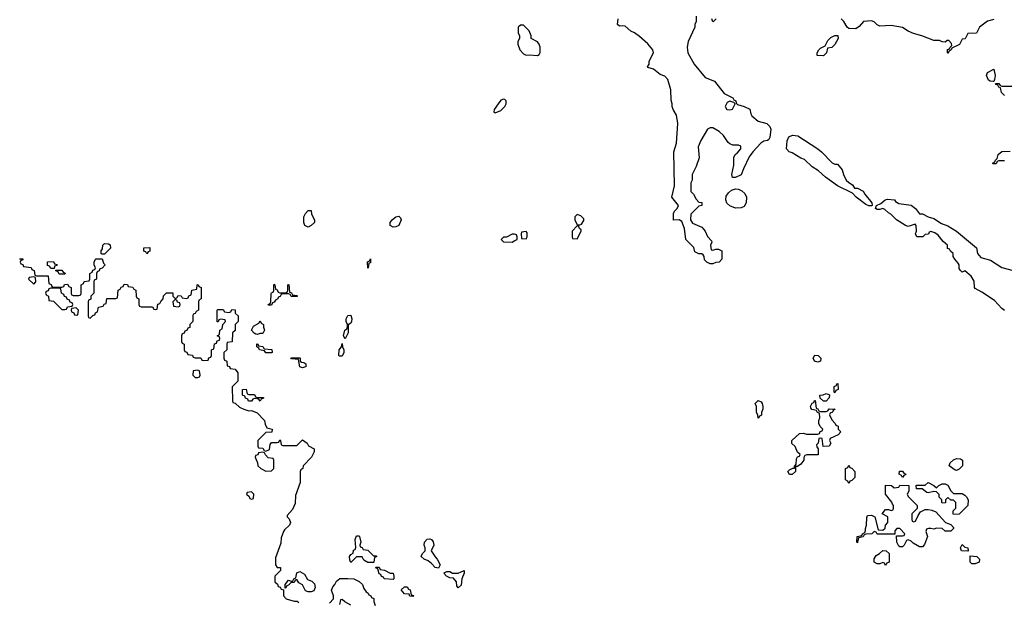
# Model space of a CAD drawing. Header units: inches. Extents: x 2789275 to 2951659, y 860290 to 1033804.
# Tile 159 of 256: x 2840631 to 2847588, y 1013945 to 1018064. Entities that reach past the tile are written whole.
import ezdxf

# ---------------------------------------------------------------- set-up
doc = ezdxf.new("R2010")
doc.units = ezdxf.units.IN
doc.header["$MEASUREMENT"] = 0
doc.layers.add('C8041', color=7, linetype='Continuous')

msp = doc.modelspace()

# ---------------------------------------------------------------- linework, layer by layer
at = {"layer": 'C8041', "color": 2, "elevation": 6}
for points in [[(2845412, 1018090), (2845411.6, 1018051.6), (2845402, 1018030), (2845402, 1018010), (2845354.8, 1017910), (2845347.3, 1017870), (2845351.3, 1017830), (2845397.3, 1017750), (2845475.5, 1017655.5), (2845541, 1017630), (2845610, 1017541), (2845670, 1017511.3), (2845678, 1017498), (2845692, 1017490), (2845692.7, 1017472.7), (2845703.6, 1017463.6), (2845750, 1017451), (2845790.6, 1017430.6), (2845798, 1017398), (2845805.4, 1017385.4), (2845850, 1017346), (2845911.3, 1017330), (2845931.3, 1017310), (2845938, 1017290), (2845932, 1017230), (2845923.6, 1017216.4), (2845914, 1017210), (2845890, 1017205.2), (2845868.1, 1017191.9), (2845811, 1017130), (2845786.4, 1017093.6), (2845744.7, 1017010), (2845730, 1016968), (2845690, 1016948), (2845668.9, 1016948.9), (2845662, 1016970), (2845676.4, 1017036.4), (2845678, 1017090), (2845686, 1017110), (2845700.4, 1017119.6), (2845726, 1017150), (2845726, 1017170), (2845710, 1017178), (2845670, 1017178), (2845650, 1017186), (2845636.4, 1017196.4), (2845604.7, 1017244.7), (2845572.5, 1017272.5), (2845530, 1017299), (2845510, 1017299), (2845492, 1017290), (2845444.7, 1017210), (2845425.4, 1017165.4), (2845431.6, 1017088.4), (2845410, 1017026), (2845382, 1016970), (2845382, 1016930), (2845374, 1016910), (2845374, 1016850), (2845391.6, 1016831.6), (2845410, 1016794), (2845430, 1016774), (2845450.9, 1016770.9), (2845451.3, 1016750), (2845430, 1016746), (2845374, 1016690), (2845372, 1016650), (2845385.4, 1016625.4), (2845450, 1016596), (2845474.8, 1016570), (2845491.3, 1016531.3), (2845519.6, 1016499.6), (2845522, 1016490), (2845512, 1016470), (2845518, 1016438), (2845530, 1016434), (2845550, 1016442), (2845570, 1016442), (2845592, 1016430), (2845592, 1016370), (2845574, 1016350), (2845550, 1016348), (2845530, 1016338), (2845510, 1016338), (2845486, 1016350), (2845470, 1016366), (2845468, 1016390), (2845460.4, 1016400.4), (2845450, 1016408), (2845430, 1016408.7), (2845402, 1016422), (2845394, 1016454), (2845338, 1016510), (2845328.4, 1016588.4), (2845310, 1016638), (2845290, 1016648), (2845250, 1016646), (2845250, 1016694), (2845258, 1016710), (2845278, 1016730), (2845286, 1016750), (2845238, 1016810), (2845257, 1016890), (2845252.3, 1017130), (2845272, 1017190), (2845280.7, 1017330), (2845272.7, 1017390), (2845248.7, 1017430), (2845242, 1017450), (2845242, 1017470), (2845234.6, 1017494.6), (2845232.5, 1017567.5), (2845210, 1017642), (2845190, 1017664), (2845156.5, 1017676.5), (2845110, 1017715.3), (2845070, 1017726), (2845068, 1017730), (2845078, 1017750), (2845078, 1017770), (2845109, 1017830), (2845105.2, 1017850), (2845070, 1017893.2), (2845010, 1017944), (2844975.3, 1017970), (2844950, 1017982.7), (2844910, 1018017.2), (2844890, 1018021.2), (2844870, 1018019), (2844855.3, 1018030), (2844859.3, 1018070)], [(2845552, 1018070), (2845534, 1018050), (2845528.7, 1018048.7), (2845522, 1018070)], [(2847514.8, 1018065.2), (2847470, 1018054), (2847412, 1018010), (2847391.6, 1017968.4), (2847330, 1017966), (2847311.1, 1017928.9), (2847290, 1017926), (2847271.1, 1017888.9), (2847218, 1017862), (2847214, 1017850), (2847198, 1017842), (2847190, 1017826), (2847186, 1017830), (2847187.3, 1017852.7), (2847202, 1017858), (2847206, 1017870), (2847218, 1017882), (2847216.4, 1017896.4), (2847196.4, 1017916.4), (2847183.6, 1017916.4), (2847170, 1017906), (2847148.4, 1017908.4), (2847130, 1017918), (2847090, 1017918), (2847006, 1017950), (2846945.6, 1017965.6), (2846910, 1017982), (2846869.1, 1018009.1), (2846790, 1018024), (2846710, 1018018), (2846690, 1018028), (2846670, 1018048), (2846650, 1018055.3), (2846594, 1018050), (2846563.6, 1018016.4), (2846539.6, 1018000.4), (2846490, 1018002), (2846478, 1018010), (2846455.3, 1018050), (2846435.3, 1018070)], [(2847590, 1017528), (2847568.9, 1017548.9), (2847562, 1017582), (2847550, 1017586), (2847542, 1017602), (2847530, 1017606), (2847526, 1017614), (2847550, 1017614), (2847558, 1017598), (2847570, 1017594), (2847650, 1017594)], [(2847590, 1017066), (2847550, 1017066), (2847538, 1017062), (2847530, 1017046), (2847510, 1017046), (2847506, 1017050), (2847522, 1017058), (2847526, 1017070), (2847538, 1017082), (2847546, 1017110), (2847570, 1017132), (2847630, 1017134)], [(2847590, 1016008.7), (2847570, 1016022), (2847518, 1016078), (2847430, 1016138), (2847383.1, 1016163.1), (2847378, 1016170), (2847374.6, 1016214.6), (2847355.3, 1016250), (2847310, 1016288), (2847290, 1016278), (2847278, 1016290), (2847270, 1016306), (2847268.7, 1016330), (2847263.1, 1016343.1), (2847238, 1016370), (2847228, 1016390), (2847226, 1016410), (2847207.3, 1016427.3), (2847202, 1016442), (2847187.3, 1016447.3), (2847186, 1016470), (2847156.4, 1016496.4), (2847120.4, 1016540.4), (2847096.4, 1016556.4), (2847070, 1016566), (2847058, 1016562), (2847052.7, 1016547.3), (2847030, 1016546), (2847011.6, 1016528.4), (2846970, 1016528), (2846962, 1016550), (2846968, 1016570), (2846966, 1016610), (2846958, 1016618), (2846910, 1016602), (2846890, 1016608.7), (2846826, 1016650), (2846786, 1016690), (2846770, 1016698), (2846743.1, 1016723.1), (2846730, 1016728.7), (2846710, 1016722), (2846690, 1016722), (2846678, 1016730), (2846686, 1016750), (2846716.4, 1016763.6), (2846746, 1016790), (2846764, 1016796), (2846812, 1016790), (2846819.6, 1016779.6), (2846843.6, 1016763.6), (2846930, 1016753.4), (2846961, 1016730), (2846990, 1016692), (2847010, 1016691.3), (2847050.8, 1016670.8), (2847090, 1016658.8), (2847143.5, 1016623.5), (2847190, 1016606.8), (2847250.8, 1016570), (2847392, 1016450), (2847398, 1016410), (2847422, 1016382), (2847490, 1016364.7), (2847570.9, 1016310.9), (2847652, 1016290)], [(2840630, 1016374), (2840652.7, 1016372.7), (2840652.7, 1016367.3), (2840638, 1016362), (2840634, 1016350), (2840638, 1016338), (2840652.7, 1016332.7), (2840658, 1016318), (2840712.7, 1016312.7), (2840718, 1016298), (2840734, 1016290), (2840738, 1016258), (2840750, 1016254), (2840832.7, 1016252.7), (2840838, 1016198), (2840852.7, 1016192.7), (2840858, 1016178), (2840870, 1016174), (2840930, 1016174), (2840942, 1016178), (2840947.3, 1016192.7), (2840970, 1016194), (2840978, 1016178), (2840994, 1016170), (2840994, 1016130), (2840998, 1016118), (2841010, 1016114), (2841050, 1016114), (2841062, 1016118), (2841066, 1016130), (2841066, 1016190), (2841082, 1016198), (2841087.3, 1016212.7), (2841122, 1016218), (2841126, 1016230), (2841126, 1016270), (2841142, 1016278), (2841147.3, 1016292.7), (2841162, 1016298), (2841166, 1016310), (2841158, 1016330), (2841158, 1016350), (2841166, 1016370), (2841170, 1016374), (2841212.7, 1016372.7), (2841223.6, 1016343.6), (2841234, 1016330), (2841212.7, 1016307.3), (2841198, 1016302), (2841192.7, 1016287.3), (2841178, 1016282), (2841174, 1016270), (2841174, 1016230), (2841158, 1016222), (2841154, 1016210), (2841154, 1016130), (2841134, 1016110), (2841132.7, 1016087.3), (2841118, 1016082), (2841114, 1016070), (2841114, 1015970), (2841118, 1015958), (2841130, 1015954), (2841147.3, 1015972.7), (2841162, 1015978), (2841167.3, 1015992.7), (2841182, 1015998), (2841187.3, 1016032.7), (2841222, 1016038), (2841227.3, 1016052.7), (2841242, 1016058), (2841247.3, 1016092.7), (2841310, 1016094), (2841322, 1016098), (2841327.3, 1016152.7), (2841342, 1016158), (2841347.3, 1016172.7), (2841362, 1016178), (2841370, 1016194), (2841392.7, 1016192.7), (2841398, 1016178), (2841430, 1016174), (2841438, 1016158), (2841452.7, 1016152.7), (2841454, 1016110), (2841458, 1016098), (2841474, 1016090), (2841474, 1016050), (2841478, 1016038), (2841490, 1016034), (2841570, 1016034), (2841578, 1016018), (2841590, 1016014), (2841602, 1016018), (2841607.3, 1016052.7), (2841622, 1016058), (2841627.3, 1016072.7), (2841646, 1016090), (2841647.3, 1016112.7), (2841667.3, 1016132.7), (2841712.7, 1016132.7), (2841714, 1016110), (2841730, 1016094), (2841742, 1016098), (2841750, 1016114), (2841772.7, 1016112.7), (2841778, 1016098), (2841810, 1016094), (2841822, 1016098), (2841827.3, 1016112.7), (2841842, 1016118), (2841847.3, 1016152.7), (2841882, 1016158), (2841886, 1016190), (2841892.7, 1016192.7), (2841898, 1016178), (2841914, 1016170), (2841914, 1016090), (2841898, 1016082), (2841894, 1016070), (2841894, 1016010), (2841878, 1016002), (2841870, 1015986), (2841858, 1015982), (2841854, 1015970), (2841854, 1015930), (2841834, 1015910), (2841832.7, 1015887.3), (2841818, 1015882), (2841812.7, 1015867.3), (2841798, 1015862), (2841792.7, 1015847.3), (2841778, 1015842), (2841774, 1015830), (2841774, 1015790), (2841778, 1015778), (2841794, 1015770), (2841794, 1015730), (2841798, 1015718), (2841812.7, 1015712.7), (2841818, 1015698), (2841852.7, 1015692.7), (2841858, 1015678), (2841870, 1015674), (2841910, 1015674), (2841918, 1015658), (2841930, 1015654), (2841962, 1015658), (2841967.3, 1015672.7), (2841982, 1015678), (2841986, 1015690), (2841986, 1015730), (2842002, 1015738), (2842007.3, 1015772.7), (2842022, 1015778), (2842027.3, 1015792.7), (2842042, 1015798), (2842046, 1015810), (2842042, 1015822), (2842026, 1015830), (2842042, 1015838), (2842046, 1015870), (2842062, 1015878), (2842066, 1015910), (2842086, 1015930), (2842082, 1015942), (2842050, 1015946), (2842038, 1015942), (2842032.7, 1015927.3), (2842027.3, 1015927.3), (2842026, 1016010), (2842030, 1016014), (2842070, 1016014), (2842078, 1015998), (2842110, 1015994), (2842122, 1015998), (2842130, 1016014), (2842152.7, 1016012.7), (2842154, 1015990), (2842174, 1015970), (2842174, 1015930), (2842154, 1015910), (2842152.7, 1015867.3), (2842134, 1015850), (2842132.7, 1015787.3), (2842098, 1015782), (2842094, 1015770), (2842094, 1015730), (2842074, 1015710), (2842074, 1015670), (2842078, 1015658), (2842094, 1015650), (2842098, 1015618), (2842112.7, 1015612.7), (2842118, 1015598), (2842152.7, 1015592.7), (2842172.7, 1015567.3), (2842171.6, 1015508.4), (2842132.7, 1015467.3), (2842134, 1015370), (2842138, 1015358), (2842152.7, 1015352.7), (2842183.6, 1015323.6), (2842214, 1015310), (2842250, 1015298), (2842270, 1015302), (2842310, 1015284.7), (2842362, 1015230), (2842364.7, 1015204.7), (2842378, 1015178), (2842414, 1015170), (2842412.7, 1015147.3), (2842370, 1015146), (2842314, 1015090), (2842314, 1015050), (2842318, 1015038), (2842350, 1015034), (2842358, 1015018), (2842370, 1015014), (2842395.3, 1015024.7), (2842400.4, 1015059.6), (2842410, 1015074), (2842450, 1015074), (2842462, 1015078), (2842470, 1015094), (2842474, 1015090), (2842478, 1015058), (2842490, 1015054), (2842590, 1015054), (2842630, 1015094), (2842662, 1015070), (2842671.6, 1015051.6), (2842711.3, 1015030), (2842711.1, 1015008.9), (2842692, 1014970), (2842634, 1014910), (2842632, 1014890), (2842618, 1014882), (2842614, 1014870), (2842612.7, 1014792.7), (2842579.6, 1014700.4), (2842576.9, 1014643.1), (2842559.8, 1014600.2), (2842522, 1014558), (2842522, 1014550), (2842536, 1014536), (2842544.7, 1014510), (2842538, 1014490), (2842502.8, 1014457.2), (2842495.3, 1014444.7), (2842479.6, 1014400.4), (2842476.9, 1014363.1), (2842439.6, 1014260.4), (2842438, 1014210), (2842450, 1014192), (2842474, 1014190), (2842474, 1014170), (2842434, 1014130), (2842434, 1014090), (2842452.7, 1014072.7), (2842458, 1014058), (2842472.7, 1014052.7), (2842478, 1014038), (2842494, 1014034), (2842494, 1013990), (2842514, 1013970), (2842570, 1013952), (2842592.7, 1013952.7), (2842603.6, 1013943.6)], [(2842820.2, 1013939.8), (2842848, 1013970), (2842848.7, 1013990), (2842835.3, 1014030), (2842844.7, 1014055.3), (2842858, 1014070), (2842870, 1014094), (2842892.7, 1014112.7), (2842950, 1014114), (2842991.6, 1014111.6), (2843030, 1014092), (2843054, 1014070), (2843063.6, 1014043.6), (2843079.6, 1014019.6), (2843094, 1014010), (2843098, 1013998), (2843112, 1013992), (2843118, 1013978), (2843132.7, 1013972.7), (2843134, 1013950), (2843143.6, 1013923.6)], [(2842970, 1013926), (2842928.4, 1013948.4), (2842910, 1013966), (2842898, 1013962), (2842892, 1013930)]]:
    msp.add_lwpolyline(points, dxfattribs=at)
at = {"layer": 'C8041', "color": 2}
for points, elevation in [([(2844190, 1018026), (2844170, 1018026), (2844154, 1018010), (2844154, 1017970), (2844162, 1017950), (2844162, 1017930), (2844152, 1017910), (2844152, 1017890), (2844164.7, 1017850), (2844190, 1017822), (2844210, 1017812), (2844230, 1017816), (2844290, 1017811.3), (2844302, 1017818), (2844308.9, 1017831.1), (2844308.9, 1017868.9), (2844302, 1017890), (2844290, 1017908), (2844246, 1017930), (2844246, 1017950), (2844230, 1017986)], 10), ([(2846310, 1017808.7), (2846266, 1017810), (2846266, 1017830), (2846278, 1017850), (2846290, 1017862), (2846322, 1017878), (2846342, 1017918), (2846363.1, 1017936.9), (2846390, 1017952), (2846412.7, 1017952.7), (2846414, 1017930), (2846390.9, 1017889.1), (2846370, 1017868), (2846338, 1017862), (2846332, 1017830)], 6), ([(2847510, 1017626), (2847488.4, 1017628.4), (2847476.4, 1017636.4), (2847462, 1017670), (2847468.7, 1017691.3), (2847514, 1017714), (2847524.7, 1017670), (2847519.6, 1017640.4), (2847514, 1017626)], 6), ([(2844050, 1017502), (2844030, 1017494), (2844011.3, 1017470), (2843984.7, 1017430), (2843982, 1017410), (2843990, 1017404.7), (2844030, 1017422), (2844058, 1017450), (2844068, 1017470), (2844068, 1017490), (2844059, 1017499)], 10), ([(2845650, 1017488), (2845630, 1017478), (2845616, 1017450), (2845628.2, 1017428.2), (2845650, 1017426.8), (2845668.4, 1017431.6), (2845686, 1017470), (2845678, 1017478)], 6), ([(2846390, 1017042), (2846410, 1017042), (2846442, 1017002), (2846451.3, 1016970), (2846472, 1016930), (2846490, 1016912), (2846516.9, 1016896.9), (2846530, 1016874), (2846550, 1016872), (2846590, 1016852), (2846602, 1016830), (2846652, 1016770), (2846654, 1016750), (2846650, 1016748.7), (2846630.9, 1016749.1), (2846610, 1016757.2), (2846542, 1016810), (2846516.5, 1016836.5), (2846409.6, 1016889.6), (2846324, 1016950), (2846275.5, 1016995.5), (2846230, 1017024), (2846176, 1017076), (2846150, 1017085.2), (2846090, 1017122), (2846068.7, 1017128.7), (2846049.1, 1017150.9), (2846053.2, 1017206.8), (2846065.2, 1017234.8), (2846092.7, 1017247.3), (2846130, 1017244), (2846271, 1017150), (2846296, 1017130), (2846371.1, 1017051.1)], 6), ([(2845690, 1016732.3), (2845647.9, 1016747.9), (2845627.8, 1016767.8), (2845620.7, 1016790), (2845624.2, 1016815.8), (2845639.6, 1016840.4), (2845661, 1016859), (2845690, 1016868), (2845710, 1016865.5), (2845734.4, 1016854.4), (2845755.6, 1016835.6), (2845767.7, 1016810), (2845764, 1016770), (2845750, 1016744), (2845730, 1016734)], 6), ([(2842670, 1016598), (2842646, 1016610), (2842638, 1016630), (2842638, 1016670), (2842650, 1016694), (2842670, 1016714), (2842690, 1016714), (2842692, 1016690), (2842714, 1016650), (2842714, 1016630), (2842690, 1016608)], 6), ([(2844570, 1016686), (2844554, 1016670), (2844554, 1016650), (2844570, 1016614), (2844590, 1016614), (2844602, 1016618), (2844616.4, 1016643.6), (2844616.4, 1016656.4), (2844596.4, 1016676.4)], 10), ([(2843270, 1016597.2), (2843248.7, 1016610), (2843248.7, 1016630), (2843262, 1016650), (2843289.4, 1016670.6), (2843310, 1016676), (2843322.8, 1016662.8), (2843326.8, 1016650), (2843310, 1016609.3), (2843290, 1016599.3)], 6), ([(2844110, 1016548), (2844070, 1016526), (2844050, 1016526), (2844034, 1016510), (2844050, 1016494), (2844110, 1016492), (2844130, 1016502), (2844146, 1016510), (2844146, 1016530), (2844142, 1016542), (2844127.3, 1016547.3)], 10), ([(2844210, 1016566), (2844178, 1016562), (2844174, 1016550), (2844178, 1016518), (2844210, 1016514), (2844218, 1016530), (2844216.4, 1016556.4)], 10), ([(2844570, 1016606), (2844534, 1016570), (2844534, 1016530), (2844538, 1016518), (2844570, 1016514), (2844598, 1016570), (2844598, 1016578), (2844587.3, 1016587.3), (2844582, 1016602)], 10), ([(2841210, 1016406), (2841206, 1016410), (2841206, 1016430), (2841216.4, 1016443.6), (2841218, 1016470), (2841230, 1016482), (2841259.6, 1016479.6), (2841271.3, 1016471.3), (2841271.6, 1016448.4), (2841230, 1016406)], 6), ([(2841530, 1016408), (2841522, 1016422), (2841508.4, 1016428.4), (2841509, 1016451), (2841550, 1016454), (2841551.6, 1016428.4), (2841538, 1016422)], 6), ([(2840850, 1016306), (2840842, 1016322), (2840827.3, 1016327.3), (2840827.3, 1016352.7), (2840870, 1016354), (2840878, 1016338), (2840892.7, 1016332.7), (2840892.7, 1016327.3), (2840878, 1016322), (2840874, 1016306), (2840870, 1016306)], 6), ([(2843090, 1016308), (2843088.4, 1016351.6), (2843102, 1016358), (2843110, 1016374), (2843110, 1016346), (2843098, 1016342), (2843094, 1016310)], 6), ([(2840910, 1016266), (2840902, 1016282), (2840887.3, 1016287.3), (2840886, 1016294), (2840930, 1016294), (2840938, 1016278), (2840952.7, 1016272.7), (2840950, 1016266)], 6), ([(2840730, 1016246), (2840698, 1016242), (2840694, 1016230), (2840730, 1016194), (2840746, 1016210), (2840742, 1016242)], 6), ([(2842470, 1016134), (2842510, 1016134), (2842522, 1016138), (2842526, 1016150), (2842526, 1016190), (2842532.7, 1016192.7), (2842538, 1016138), (2842552.7, 1016132.7), (2842558, 1016118), (2842590, 1016114), (2842594, 1016110), (2842590, 1016106), (2842550, 1016106), (2842542, 1016122), (2842530, 1016126), (2842490, 1016126), (2842478, 1016122), (2842472.7, 1016107.3), (2842458, 1016102), (2842454, 1016090), (2842438, 1016082), (2842430, 1016066), (2842418, 1016062), (2842410, 1016046), (2842390, 1016046), (2842386, 1016050), (2842402, 1016058), (2842406, 1016070), (2842407.3, 1016127.3), (2842410, 1016134), (2842422, 1016138), (2842426, 1016150), (2842426, 1016190), (2842430, 1016194), (2842434, 1016190), (2842438, 1016158), (2842450, 1016154), (2842458, 1016138)], 6), ([(2840910, 1016166), (2840850, 1016166), (2840838, 1016162), (2840832.7, 1016147.3), (2840818, 1016142), (2840814, 1016130), (2840818, 1016118), (2840834, 1016110), (2840838, 1016078), (2840870, 1016074), (2840930, 1016014), (2840950, 1016014), (2840962, 1016018), (2840970, 1016034), (2841002, 1016038), (2841006, 1016050), (2841002, 1016062), (2840987.3, 1016067.3), (2840982, 1016082), (2840967.3, 1016087.3), (2840962, 1016102), (2840947.3, 1016107.3), (2840942, 1016122), (2840926, 1016130), (2840922, 1016162)], 6), ([(2841730, 1016086), (2841714, 1016070), (2841718, 1016038), (2841750, 1016034), (2841762, 1016038), (2841766, 1016050), (2841762, 1016062), (2841747.3, 1016067.3), (2841742, 1016082)], 6), ([(2841030, 1016026), (2840998, 1016022), (2840994, 1016010), (2840998, 1015998), (2841012.7, 1015992.7), (2841018, 1015978), (2841030, 1015974), (2841042, 1015978), (2841046, 1016010)], 6), ([(2842310, 1015838), (2842300.4, 1015840.4), (2842287.3, 1015847.3), (2842268, 1015870), (2842283.1, 1015896.9), (2842322, 1015918), (2842330, 1015934), (2842338, 1015918), (2842354, 1015910), (2842354, 1015890), (2842362, 1015870), (2842350, 1015846), (2842330, 1015846)], 6), ([(2842930, 1015808), (2842918, 1015830), (2842928, 1015870), (2842942, 1015878), (2842947.3, 1015892.7), (2842948, 1015910), (2842938, 1015930), (2842938, 1015950), (2842950, 1015972), (2842970, 1015974), (2842978, 1015950), (2842976, 1015930), (2842970, 1015918), (2842952.7, 1015907.3), (2842951.3, 1015850)], 6), ([(2842370, 1015708), (2842362, 1015722), (2842326, 1015730), (2842322, 1015742), (2842306, 1015750), (2842307.3, 1015772.7), (2842314, 1015770), (2842318, 1015758), (2842350, 1015754), (2842358, 1015738), (2842412.7, 1015732.7), (2842414, 1015710), (2842410, 1015708)], 6), ([(2842890, 1015686), (2842886, 1015690), (2842888, 1015730), (2842906, 1015750), (2842910, 1015774), (2842912, 1015750), (2842922, 1015730), (2842922, 1015710), (2842910, 1015686)], 6), ([(2842630, 1015602), (2842610, 1015608.7), (2842602, 1015662), (2842552.7, 1015667.3), (2842547.3, 1015672.7), (2842610, 1015674), (2842614, 1015670), (2842614, 1015650), (2842622, 1015642), (2842639.6, 1015639.6), (2842654, 1015630), (2842654, 1015610), (2842650, 1015608.7)], 6), ([(2846270, 1015642), (2846248, 1015650), (2846238, 1015670), (2846250, 1015692), (2846272, 1015690), (2846292, 1015670), (2846290, 1015648.7)], 6), ([(2841890, 1015586), (2841858, 1015582), (2841854, 1015550), (2841870, 1015534), (2841890, 1015534), (2841902, 1015538), (2841906, 1015550), (2841902, 1015582)], 6), ([(2842250, 1015414), (2842290, 1015414), (2842298, 1015398), (2842310, 1015394), (2842352.7, 1015392.7), (2842352.7, 1015387.3), (2842338, 1015382), (2842330, 1015368), (2842322, 1015382), (2842290, 1015386), (2842278, 1015382), (2842270, 1015366), (2842247.3, 1015367.3), (2842242, 1015382), (2842227.3, 1015387.3), (2842222, 1015402), (2842206, 1015410), (2842206, 1015450), (2842231.1, 1015451.1), (2842238, 1015418)], 6), ([(2846390, 1015426), (2846386, 1015430), (2846386, 1015470), (2846402, 1015478), (2846406, 1015490), (2846411.6, 1015491.6), (2846414, 1015450), (2846398, 1015442)], 6), ([(2845850, 1015246), (2845847.3, 1015267.3), (2845838, 1015290), (2845838, 1015330), (2845828.7, 1015350), (2845850, 1015371.3), (2845870, 1015362), (2845878, 1015350), (2845882, 1015330), (2845882, 1015310), (2845872.7, 1015287.3), (2845871.6, 1015268.4), (2845858, 1015262)], 6), ([(2846290, 1015294), (2846330, 1015294), (2846342, 1015298), (2846350, 1015314), (2846394, 1015310), (2846378, 1015302), (2846374, 1015290), (2846358, 1015282), (2846354, 1015270), (2846370, 1015234), (2846394, 1015210), (2846398, 1015198), (2846414, 1015190), (2846414, 1015170), (2846434, 1015150), (2846414, 1015130), (2846358, 1015102), (2846354, 1015090), (2846362, 1015070), (2846350, 1015048), (2846307.3, 1015047.3), (2846302, 1015102), (2846290, 1015106), (2846278, 1015102), (2846274, 1015070), (2846262, 1015058), (2846263.6, 1015043.6), (2846274, 1015030), (2846272.7, 1014987.3), (2846192.7, 1014987.3), (2846178, 1014982), (2846172, 1014968), (2846171.3, 1014950), (2846150, 1014922), (2846126, 1014906), (2846114, 1014906), (2846112, 1014870), (2846090, 1014848), (2846070, 1014848), (2846058, 1014870), (2846070, 1014882), (2846094, 1014894), (2846106, 1014894), (2846106, 1014906), (2846118, 1014922), (2846120.4, 1014959.6), (2846127.3, 1014972.7), (2846142, 1014978), (2846146, 1014990), (2846127.3, 1015007.3), (2846110, 1015046), (2846087.3, 1015067.3), (2846086, 1015090), (2846140.4, 1015139.6), (2846170, 1015142), (2846190, 1015134), (2846270, 1015134), (2846282, 1015138), (2846287.3, 1015152.7), (2846302, 1015158), (2846306, 1015170), (2846287.3, 1015187.3), (2846278, 1015210), (2846278, 1015230), (2846286, 1015250), (2846282, 1015282), (2846268, 1015288), (2846262, 1015302), (2846227.3, 1015307.3), (2846220.4, 1015320.4), (2846218, 1015330), (2846230, 1015354), (2846242, 1015358), (2846247.3, 1015372.7), (2846252.7, 1015372.7), (2846258, 1015318), (2846270, 1015314), (2846278, 1015298)], 6), ([(2846310, 1015366), (2846287.3, 1015387.3), (2846286, 1015410), (2846307.3, 1015412.7), (2846330, 1015422), (2846352.7, 1015412.7), (2846352, 1015390), (2846330, 1015366)], 6), ([(2842350, 1015006), (2842318, 1015002), (2842312.7, 1014987.3), (2842298, 1014982), (2842294, 1014970), (2842312, 1014932), (2842314, 1014910), (2842334, 1014890), (2842370, 1014872), (2842410, 1014874), (2842426, 1014890), (2842426, 1014950), (2842422, 1014962), (2842387.3, 1014967.3), (2842367.3, 1014987.3), (2842362, 1015002)], 6), ([(2847250, 1014878), (2847240.4, 1014880.4), (2847198, 1014910), (2847206, 1014930), (2847230, 1014952), (2847250, 1014962), (2847279.6, 1014959.6), (2847292, 1014950), (2847294, 1014910), (2847270, 1014886)], 6), ([(2846490, 1014786), (2846482, 1014802), (2846466, 1014810), (2846466, 1014890), (2846482, 1014898), (2846490, 1014914), (2846498, 1014898), (2846510, 1014894), (2846532, 1014870), (2846531.6, 1014828.4), (2846510, 1014806), (2846498, 1014802)], 6), ([(2846870, 1014828), (2846862, 1014842), (2846846, 1014850), (2846848.4, 1014871.6), (2846870, 1014872), (2846878, 1014858), (2846891.6, 1014851.6), (2846890, 1014846), (2846878, 1014842)], 6), ([(2846950, 1014514), (2846962, 1014518), (2846980.4, 1014559.6), (2846996.4, 1014583.6), (2847030, 1014602), (2847050, 1014602), (2847076.9, 1014596.9), (2847103.6, 1014583.6), (2847174, 1014510), (2847210, 1014494), (2847230, 1014474), (2847230, 1014466), (2847210, 1014448), (2847170, 1014448.7), (2847150, 1014468), (2847110, 1014468.7), (2847090, 1014462), (2847070, 1014468), (2847052.7, 1014467.3), (2847038, 1014462), (2847034, 1014446), (2847044.7, 1014410), (2847025.4, 1014354.6), (2847010, 1014338), (2846990, 1014338), (2846944, 1014364), (2846930, 1014378), (2846910, 1014386), (2846898, 1014382), (2846882, 1014350), (2846870, 1014338), (2846850, 1014338), (2846843.1, 1014343.1), (2846828.7, 1014370), (2846826, 1014414), (2846870, 1014414), (2846882, 1014418), (2846886, 1014430), (2846850, 1014466), (2846830, 1014466), (2846814, 1014450), (2846814, 1014426), (2846690, 1014426), (2846682, 1014442), (2846670, 1014446), (2846652, 1014428), (2846610, 1014426), (2846598, 1014422), (2846591.6, 1014408.4), (2846558, 1014402), (2846552, 1014370), (2846550, 1014366), (2846546, 1014370), (2846548.9, 1014411.1), (2846582, 1014418), (2846586, 1014430), (2846602, 1014438), (2846608, 1014452), (2846608, 1014468), (2846615.3, 1014490), (2846616.4, 1014543.6), (2846622, 1014558), (2846650, 1014562), (2846674, 1014550), (2846698, 1014458), (2846730, 1014454), (2846746, 1014470), (2846748.4, 1014491.6), (2846766, 1014510), (2846766, 1014550), (2846726, 1014570), (2846750, 1014602), (2846770, 1014602), (2846790, 1014594), (2846802, 1014598), (2846806, 1014610), (2846806, 1014630), (2846798, 1014638), (2846793.6, 1014653.6), (2846749, 1014710), (2846750, 1014774), (2846791.3, 1014771.3), (2846810, 1014754), (2846842, 1014758), (2846850, 1014774), (2846914, 1014770), (2846914, 1014730), (2846902, 1014710), (2846910, 1014694), (2846971.6, 1014628.4), (2846972, 1014608), (2846934, 1014570), (2846934, 1014530), (2846938, 1014518)], 6), ([(2847110, 1014754), (2847126, 1014770), (2847150, 1014782), (2847170, 1014782), (2847190, 1014774), (2847210, 1014734), (2847230, 1014714), (2847290, 1014714), (2847310, 1014702), (2847322, 1014690), (2847332, 1014670), (2847331.6, 1014628.4), (2847270, 1014568), (2847230, 1014566), (2847226, 1014570), (2847227.3, 1014592.7), (2847246, 1014610), (2847246, 1014650), (2847230, 1014666), (2847210, 1014666), (2847190, 1014686), (2847174, 1014670), (2847172.7, 1014647.3), (2847150, 1014646), (2847146, 1014650), (2847146, 1014670), (2847128.4, 1014688.4), (2847127.3, 1014707.3), (2847110, 1014726), (2847090, 1014728), (2847050, 1014718), (2847040.4, 1014720.4), (2847007.3, 1014747.3), (2846967.3, 1014747.3), (2846966, 1014770), (2846970, 1014774), (2847030, 1014774), (2847050, 1014792), (2847091.6, 1014771.6)], 6), ([(2842270, 1014726), (2842238, 1014722), (2842234, 1014710), (2842252.7, 1014692.7), (2842258, 1014678), (2842270, 1014674), (2842282, 1014678), (2842286, 1014710)], 6), ([(2843130, 1014274), (2843150, 1014274), (2843154, 1014270), (2843138, 1014262), (2843134, 1014230), (2843130, 1014226), (2843090, 1014226), (2843062, 1014242), (2843050, 1014266), (2843010, 1014266), (2842970, 1014226), (2842963.1, 1014243.1), (2842962, 1014270), (2842970, 1014282), (2842988, 1014292), (2842990, 1014314), (2843002, 1014318), (2843007.3, 1014332.7), (2843002, 1014390), (2843010, 1014414), (2843030, 1014414), (2843031.1, 1014411.1), (2843042, 1014370), (2843034, 1014350), (2843038, 1014338), (2843052, 1014332), (2843058, 1014318), (2843090, 1014314)], 6), ([(2843590, 1014186), (2843566, 1014190), (2843540.4, 1014220.4), (2843518, 1014238), (2843489.1, 1014249.1), (2843468.7, 1014270), (2843478, 1014290), (2843495.3, 1014310), (2843497.2, 1014330), (2843489.5, 1014350), (2843492, 1014370), (2843510, 1014390.4), (2843530, 1014393.4), (2843542, 1014390), (2843553.7, 1014373.7), (2843557.3, 1014350), (2843538, 1014310), (2843566, 1014266), (2843582, 1014250), (2843602, 1014210)], 6), ([(2847330, 1014306), (2847286, 1014310), (2847278, 1014330), (2847290, 1014354), (2847310, 1014334), (2847331.1, 1014331.1), (2847334, 1014310)], 6), ([(2846750, 1014206), (2846742, 1014222), (2846730, 1014226), (2846710, 1014218), (2846690, 1014218), (2846668, 1014230), (2846668.4, 1014251.6), (2846683.1, 1014276.9), (2846706, 1014290), (2846730, 1014312), (2846754, 1014310), (2846774, 1014290), (2846774, 1014230), (2846758, 1014222)], 6), ([(2847383.6, 1014216.4), (2847358, 1014218), (2847348, 1014230), (2847347.3, 1014272.7), (2847394, 1014270), (2847412, 1014250), (2847410, 1014228)], 6), ([(2843250, 1014152), (2843270, 1014152), (2843274, 1014130), (2843274, 1014110), (2843270, 1014106), (2843206, 1014110), (2843202, 1014122), (2843188, 1014128), (2843182, 1014142), (2843170, 1014146), (2843162, 1014182), (2843150, 1014186), (2843147.3, 1014192.7), (2843170, 1014194), (2843178, 1014178), (2843210, 1014172)], 6), ([(2842670, 1014018), (2842650, 1014026), (2842628.4, 1014068.4), (2842603.1, 1014083.1), (2842590, 1014106), (2842578, 1014102), (2842570, 1014086), (2842550, 1014086), (2842530, 1014066), (2842518, 1014062), (2842510, 1014046), (2842506, 1014046), (2842506, 1014070), (2842530, 1014102), (2842550, 1014094), (2842562, 1014098), (2842568, 1014112), (2842582, 1014118), (2842590, 1014154), (2842610, 1014162), (2842643.6, 1014143.6), (2842665.4, 1014105.4), (2842695.3, 1014095.3), (2842715.3, 1014075.3), (2842718, 1014050), (2842710, 1014026), (2842690, 1014018)], 6), ([(2843730, 1014048), (2843720.4, 1014060.4), (2843718, 1014090), (2843695.3, 1014115.3), (2843670, 1014118), (2843646, 1014130), (2843628, 1014150), (2843630, 1014154), (2843650, 1014162), (2843670, 1014162), (2843690, 1014152), (2843730, 1014152), (2843771.1, 1014171.1), (2843771.3, 1014150), (2843756, 1014110), (2843750, 1014066)], 6), ([(2843410, 1013986), (2843388.4, 1013988.4), (2843382, 1014002), (2843350, 1014006), (2843327.3, 1014032.7), (2843350, 1014054), (2843370, 1014054), (2843378, 1014038), (2843390, 1014034), (2843398, 1013998), (2843412.7, 1013992.7)], 6)]:
    msp.add_lwpolyline(points, close=True, dxfattribs=dict(at, elevation=elevation))

doc.saveas('drawing.dxf')
